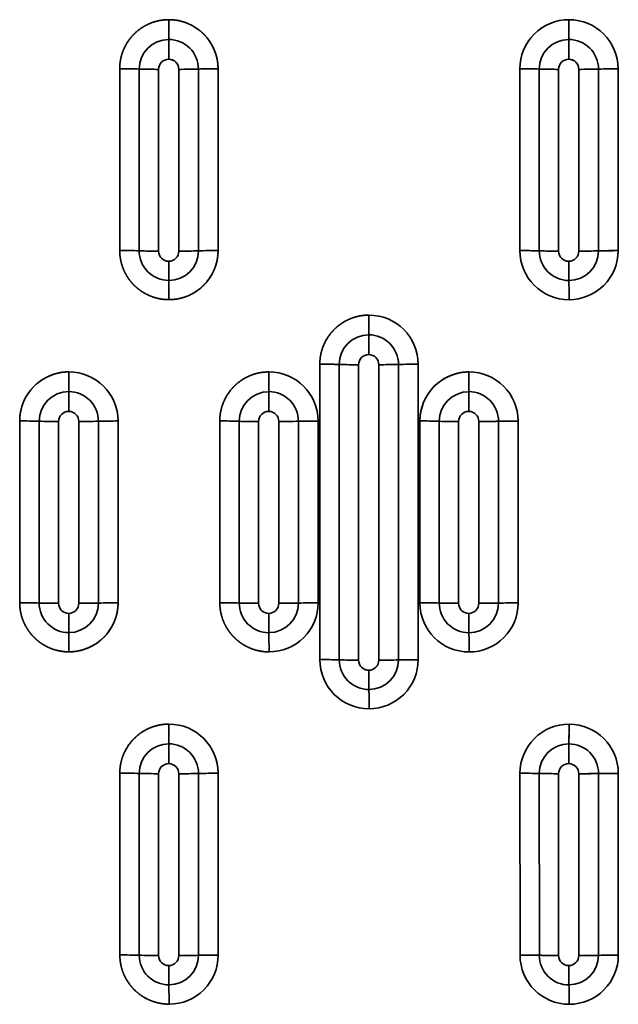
# Model space of a CAD drawing. Extents: x 261 to 1910, y 448 to 1974.
# Tile 14 of 21: x 769 to 900, y 822 to 1039. Entities that reach past the tile are written whole.
import ezdxf

# ---------------------------------------------------------------- set-up
doc = ezdxf.new("R2010")
doc.units = 0
doc.layers.get('0').update_dxf_attribs({"lineweight": 13})

# ---------------------------------------------------------------- blocks, each defined once
blk = doc.blocks.new('BLOCK17')
at = {"color": 7, "lineweight": 35}
for p, q in [((77.22, 446.56), (77.22, 486.56)), ((77.22, 486.56), (77.22, 446.56)), ((81.5, 446.5), (81.5, 486.5)), ((81.5, 446.5), (81.5, 486.5)), ((85.77, 446.43), (85.77, 486.43)), ((85.77, 486.43), (85.77, 446.43)), ((90.23, 486.43), (90.23, 446.43)), ((90.23, 446.43), (90.23, 486.43)), ((94.53, 486.49), (94.53, 446.49)), ((94.53, 486.49), (94.53, 446.49)), ((98.85, 486.55), (98.85, 446.55)), ((98.85, 446.55), (98.85, 486.55)), ((165.25, 446.55), (165.25, 486.56)), ((165.25, 486.56), (165.25, 446.55)), ((169.52, 446.49), (169.51, 486.49)), ((169.52, 446.49), (169.51, 486.49)), ((173.77, 446.43), (173.77, 486.43)), ((173.77, 486.43), (173.77, 446.43)), ((178.23, 486.43), (178.23, 446.43)), ((178.23, 446.43), (178.23, 486.43)), ((182.54, 486.49), (182.55, 446.48)), ((182.54, 486.49), (182.55, 446.48)), ((186.87, 486.54), (186.88, 446.53)), ((186.88, 446.53), (186.87, 486.54)), ((121.25, 356.55), (121.24, 421.56)), ((121.24, 421.56), (121.25, 356.55)), ((125.52, 356.49), (125.51, 421.49)), ((125.52, 356.49), (125.51, 421.49)), ((129.77, 356.44), (129.77, 421.43)), ((129.77, 421.43), (129.77, 356.44)), ((134.23, 421.43), (134.23, 356.43)), ((134.23, 356.43), (134.23, 421.43)), ((138.54, 421.49), (138.55, 356.48)), ((138.54, 421.49), (138.55, 356.48)), ((142.87, 421.54), (142.88, 356.53)), ((142.88, 356.53), (142.87, 421.54)), ((55.22, 369.06), (55.21, 409.06)), ((55.21, 409.06), (55.22, 369.06)), ((59.5, 369), (59.5, 409)), ((59.5, 369), (59.5, 409)), ((63.77, 368.93), (63.77, 408.93)), ((63.77, 408.93), (63.77, 368.93)), ((68.23, 408.93), (68.23, 368.93)), ((68.23, 368.93), (68.23, 408.93)), ((72.53, 408.99), (72.53, 368.99)), ((72.53, 408.99), (72.53, 368.99)), ((76.85, 409.05), (76.85, 369.05)), ((76.85, 369.05), (76.85, 409.05)), ((99.24, 369.06), (99.23, 409.06)), ((99.23, 409.06), (99.24, 369.06)), ((103.51, 368.99), (103.51, 408.99)), ((103.51, 368.99), (103.51, 408.99)), ((107.77, 368.93), (107.77, 408.93)), ((107.77, 408.93), (107.77, 368.93)), ((112.23, 408.93), (112.23, 368.93)), ((112.23, 368.93), (112.23, 408.93)), ((116.54, 408.99), (116.54, 368.99)), ((116.54, 408.99), (116.54, 368.99)), ((120.86, 409.04), (120.87, 369.04)), ((120.87, 369.04), (120.86, 409.04)), ((143.26, 369.05), (143.25, 409.05)), ((143.25, 409.05), (143.26, 369.05)), ((147.52, 368.99), (147.52, 408.99)), ((147.52, 368.99), (147.52, 408.99)), ((151.77, 368.93), (151.77, 408.93)), ((151.77, 408.93), (151.77, 368.93)), ((156.23, 408.93), (156.23, 368.93)), ((156.23, 368.93), (156.23, 408.93)), ((160.55, 408.98), (160.55, 368.98)), ((160.55, 408.98), (160.55, 368.98)), ((164.88, 409.03), (164.89, 369.02)), ((164.89, 369.02), (164.88, 409.03)), ((77.25, 291.56), (77.24, 331.56)), ((77.24, 331.56), (77.25, 291.56)), ((81.52, 291.49), (81.51, 331.49)), ((81.52, 291.49), (81.51, 331.49)), ((98.87, 331.54), (98.88, 291.53)), ((98.88, 291.53), (98.87, 331.54)), ((165.29, 291.53), (165.28, 331.54)), ((165.28, 331.54), (165.29, 291.53)), ((186.9, 331.51), (186.91, 291.5)), ((186.91, 291.5), (186.9, 331.51)), ((85.77, 291.44), (85.77, 331.44)), ((85.77, 331.44), (85.77, 291.44)), ((90.23, 331.43), (90.23, 291.43)), ((90.23, 291.43), (90.23, 331.43)), ((94.54, 331.49), (94.55, 291.48)), ((94.54, 331.49), (94.55, 291.48)), ((169.54, 291.48), (169.53, 331.48)), ((169.54, 291.48), (169.53, 331.48)), ((173.77, 291.44), (173.77, 331.44)), ((173.77, 331.44), (173.77, 291.44)), ((178.23, 331.43), (178.23, 291.43)), ((178.23, 291.43), (178.23, 331.43)), ((182.56, 331.47), (182.56, 291.47)), ((182.56, 331.47), (182.56, 291.47))]:
    blk.add_line(p, q, dxfattribs=at)
for centre, radius, start, end in [((-484.6, 496.77), 572.62, 359.6241, 0.0594), ((-484.61, 496.77), 572.63, 359.6238, 0.0591), ((88.03, 486.54), 10.82, 0.0451, 90.0246), ((176.04, 486.55), 10.8, 89.9559, 179.9957), ((176.04, 486.55), 10.8, 89.9559, 179.9958), ((-134.47, 496.8), 310.52, 359.299, 0.1011), ((-134.47, 496.8), 310.53, 359.299, 0.1011), ((176.05, 486.53), 10.82, 0.0391, 90.0041), ((176.05, 486.53), 10.82, 0.0393, 90.0037), ((88.01, 486.5), 6.51, 89.9961, 179.9861), ((88.01, 486.5), 6.51, 89.9957, 179.9867), ((648.34, 488.97), 560.34, 179.5872, 180.0321), ((648.33, 488.97), 560.33, 179.5874, 180.0323), ((88.02, 486.49), 6.52, 0.0022, 90.0137), ((88.02, 486.49), 6.52, 0.0016, 90.0147), ((176.03, 486.49), 6.51, 90.0011, 179.9871), ((176.03, 486.49), 6.51, 90.0004, 179.9873), ((480.84, 488.98), 304.84, 179.2428, 180.0595), ((480.84, 488.97), 304.84, 179.2426, 180.0593), ((176.03, 486.49), 6.52, 359.9972, 90.013), ((176.03, 486.49), 6.52, 359.9988, 90.0115), ((88, 486.43), 2.23, 89.9963, 179.995), ((88, 486.43), 2.23, 89.9985, 179.9935), ((88, 486.43), 2.23, 0.0025, 90.0045), ((88, 486.43), 2.23, 0.0039, 90.0024), ((176, 486.43), 2.23, 90, 179.998), ((176, 486.43), 2.23, 90.0016, 179.997), ((176, 486.43), 2.23, 0.0001, 89.998), ((176, 486.43), 2.23, 359.9986, 89.9999), ((77.28, 348.5), 138.06, 88.2463, 90.0241), ((77.28, 348.5), 138.06, 88.2463, 90.0241), ((85.66, 625.25), 138.82, 268.2823, 270.0465), ((85.66, 625.25), 138.82, 268.2823, 270.0465), ((90.42, 628.9), 142.47, 269.9218, 271.6538), ((90.42, 628.9), 142.47, 269.9218, 271.6538), ((98.57, 343.1), 143.45, 89.8893, 91.6131), ((98.57, 343.1), 143.45, 89.8893, 91.6131), ((165.22, 338.16), 148.4, 88.3413, 89.9893), ((165.22, 338.16), 148.4, 88.3413, 89.9893), ((173.7, 636.36), 149.93, 268.4001, 270.0284), ((173.7, 636.36), 149.93, 268.4001, 270.0284), ((178.46, 643.58), 157.15, 269.9137, 271.4888), ((178.46, 643.58), 157.15, 269.9137, 271.4888), ((186.51, 327.72), 158.82, 89.8686, 91.4296), ((186.51, 327.72), 158.82, 89.8686, 91.4296), ((77.26, 307.7), 138.87, 88.2506, 90.0176), ((77.26, 307.7), 138.87, 88.2506, 90.0176), ((88.02, 446.5), 6.52, 180.0029, 270.018), ((85.66, 586.28), 139.85, 268.2962, 270.0464), ((88.02, 446.5), 6.52, 180.0033, 270.0168), ((85.66, 586.28), 139.85, 268.2961, 270.0463), ((88, 446.43), 2.23, 180.0132, 270.0114), ((88, 446.43), 2.23, 180.0146, 270.0097), ((88, 446.43), 2.23, 269.9874, 359.9942), ((88, 446.43), 2.23, 269.9876, 359.9945), ((88.02, 446.49), 6.51, 269.9963, 359.9856), ((88.02, 446.49), 6.51, 269.998, 359.9843), ((90.42, 590.49), 144.06, 269.9232, 271.6367), ((90.42, 590.49), 144.06, 269.923, 271.6365), ((98.55, 301.25), 145.3, 89.8829, 91.5858), ((98.55, 301.25), 145.3, 89.8829, 91.5858), ((176.08, 446.56), 10.82, 180.0469, 269.9965), ((165.2, 294.38), 152.17, 88.3748, 89.9808), ((176.08, 446.56), 10.82, 180.0469, 269.9966), ((165.2, 294.38), 152.17, 88.3748, 89.9808), ((176.03, 446.49), 6.52, 179.9977, 270.0136), ((173.7, 600.53), 154.1, 268.4436, 270.0266), ((176.03, 446.49), 6.52, 179.9975, 270.0133), ((173.7, 600.53), 154.1, 268.4445, 270.0274), ((176, 446.43), 2.23, 180.0055, 270.0013), ((176, 446.43), 2.23, 180.0045, 270.0029), ((176, 446.43), 2.23, 269.9973, 0.0019), ((176, 446.43), 2.23, 269.9984, 0.001), ((176.04, 446.49), 6.51, 270.0032, 359.9873), ((176.04, 446.49), 6.51, 270.0034, 359.9876), ((176.08, 446.53), 10.79, 269.9545, 0.0075), ((176.08, 446.53), 10.79, 269.9544, 0.0077), ((178.46, 608.82), 162.39, 269.9162, 271.4413), ((178.46, 608.82), 162.39, 269.9162, 271.4413), ((186.49, 282.07), 164.47, 89.8637, 91.3721), ((186.49, 282.07), 164.46, 89.8637, 91.3721), ((538.96, 444.18), 450.96, 179.9966, 180.5337), ((538.96, 444.18), 450.96, 179.9965, 180.5336), ((429.26, 444.18), 253.26, 179.9948, 180.9527), ((429.26, 444.18), 253.26, 179.9946, 180.9525), ((-349.94, 435.51), 437.99, 0.0322, 0.5853), ((-349.94, 435.51), 437.99, 0.0322, 0.5853), ((-71.44, 435.54), 247.52, 0.045, 1.0258), ((-71.44, 435.54), 247.52, 0.045, 1.0258), ((-199.19, 431.77), 331.24, 359.3481, 0.1002), ((-199.19, 431.77), 331.24, 359.3481, 0.1002), ((132.05, 421.53), 10.82, 0.0453, 90.006), ((132.05, 421.53), 10.82, 0.0455, 90.0053), ((132.03, 421.49), 6.51, 90.0015, 179.9847), ((132.03, 421.49), 6.51, 90.0032, 179.9842), ((455.55, 423.94), 323.55, 179.2807, 180.0503), ((455.55, 423.94), 323.55, 179.2807, 180.0503), ((132.03, 421.49), 6.52, 359.9954, 90.0149), ((132.03, 421.49), 6.52, 359.9897, 90.0215), ((132, 421.43), 2.23, 89.9884, 179.9921), ((132, 421.43), 2.23, 89.9895, 179.9915), ((132, 421.43), 2.23, 0.0038, 90.0092), ((132, 421.43), 2.23, 0.0096, 90.0032), ((121.22, 275.44), 146.12, 88.3151, 89.9901), ((121.22, 275.44), 146.11, 88.3151, 89.9901), ((129.68, 569.31), 147.88, 268.3853, 270.0365), ((129.68, 569.31), 147.88, 268.3853, 270.0366), ((134.44, 576.23), 154.79, 269.9206, 271.5188), ((134.44, 576.23), 154.79, 269.9205, 271.5187), ((142.5, 264.76), 156.78, 89.8656, 91.4468), ((142.5, 264.76), 156.78, 89.8656, 91.4468), ((-525.19, 419.23), 591.22, 359.63929, 0.06094), ((-525.19, 419.23), 591.22, 359.63929, 0.06094), ((66.03, 409.04), 10.82, 0.052, 90.0263), ((66.03, 409.04), 10.82, 0.0518, 90.0266), ((-261.68, 419.26), 371.72, 359.4219, 0.0922), ((-261.68, 419.25), 371.72, 359.4222, 0.0926), ((110.04, 409.03), 10.82, 0.0485, 90.0111), ((110.04, 409.03), 10.82, 0.0486, 90.011), ((154.05, 409.05), 10.79, 89.9525, 180.001), ((-128.65, 419.29), 282.71, 359.2328, 0.1137), ((-128.65, 419.29), 282.71, 359.2328, 0.1137), ((154.05, 409.02), 10.82, 0.042, 89.9973), ((154.05, 409.02), 10.82, 0.042, 89.9972), ((66.01, 409), 6.51, 89.9975, 179.9853), ((66.01, 409), 6.51, 89.9986, 179.9843), ((640.78, 411.43), 574.78, 179.59356, 180.02719), ((640.79, 411.43), 574.79, 179.59344, 180.02707), ((66.02, 408.99), 6.52, 359.9999, 90.0154), ((66.02, 408.99), 6.52, 359.9979, 90.0163), ((110.02, 408.99), 6.51, 90.0024, 179.9836), ((110.02, 408.99), 6.51, 90.003, 179.983), ((472.31, 411.43), 362.31, 179.356, 180.0435), ((472.3, 411.44), 362.3, 179.3563, 180.0438), ((110.02, 408.99), 6.52, 359.9958, 90.0163), ((110.02, 408.99), 6.52, 359.9944, 90.0174), ((154.03, 408.99), 6.51, 89.9985, 179.9884), ((154.03, 408.99), 6.51, 90.0056, 179.9846), ((430.38, 411.44), 276.38, 179.1571, 180.0575), ((430.38, 411.44), 276.38, 179.1571, 180.0575), ((154.03, 408.99), 6.52, 359.993, 90.0152), ((154.03, 408.99), 6.52, 359.9922, 90.0157), ((66, 408.93), 2.23, 89.9792, 179.982), ((66, 408.93), 2.23, 89.979, 179.982), ((66, 408.93), 2.23, 0.0178, 90.0138), ((66, 408.93), 2.23, 0.02, 90.0126), ((110, 408.93), 2.23, 89.9834, 179.9885), ((110, 408.93), 2.23, 89.9848, 179.9879), ((110, 408.93), 2.23, 0.0127, 90.0075), ((110, 408.93), 2.23, 0.0149, 90.0052), ((154, 408.93), 2.22, 89.9887, 179.9946), ((154, 408.93), 2.22, 89.9897, 179.9937), ((154, 408.93), 2.23, 0.0075, 90.0019), ((154, 408.93), 2.23, 0.0078, 90.0021), ((55.27, 271.39), 137.67, 88.24, 90.0238), ((55.27, 271.39), 137.67, 88.24, 90.0238), ((63.65, 547.54), 138.61, 268.2847, 270.0512), ((63.65, 547.54), 138.61, 268.2848, 270.0513), ((68.41, 551.24), 142.3, 269.9274, 271.6608), ((68.41, 551.24), 142.3, 269.9275, 271.6609), ((76.56, 265.47), 143.58, 89.8852, 91.608), ((76.56, 265.47), 143.58, 89.8851, 91.6079), ((99.23, 265.85), 143.21, 88.2865, 89.9971), ((99.23, 265.85), 143.21, 88.2865, 89.9971), ((107.67, 553.76), 144.83, 268.3545, 270.0416), ((107.67, 553.76), 144.83, 268.3545, 270.0416), ((112.43, 559.87), 150.93, 269.9233, 271.5611), ((112.43, 559.87), 150.93, 269.9233, 271.5611), ((120.51, 256.22), 152.82, 89.8682, 91.4896), ((120.51, 256.22), 152.82, 89.8682, 91.4896), ((143.19, 257.13), 151.93, 88.3695, 89.9783), ((143.19, 257.13), 151.93, 88.3695, 89.9783), ((151.69, 563.06), 154.13, 268.4492, 270.0317), ((151.69, 563.06), 154.13, 268.4492, 270.0316), ((156.45, 571.53), 162.59, 269.9206, 271.4438), ((156.45, 571.52), 162.59, 269.9206, 271.4438), ((164.48, 244.05), 164.98, 89.8604, 91.3644), ((164.48, 244.05), 164.98, 89.8604, 91.3644), ((55.25, 230.43), 138.63, 88.2431, 90.014), ((55.25, 230.43), 138.63, 88.2434, 90.0142), ((66.02, 369), 6.52, 180.0014, 270.0197), ((63.64, 508.88), 139.95, 268.3042, 270.0524), ((66.02, 369), 6.52, 179.9953, 270.0251), ((63.64, 508.88), 139.95, 268.3045, 270.0527), ((66, 368.94), 2.23, 180.0331, 270.0342), ((66, 368.94), 2.23, 180.0398, 270.0278), ((66, 368.93), 2.22, 269.961, 359.9858), ((66, 368.93), 2.22, 269.9593, 359.9871), ((66.02, 368.99), 6.51, 269.9994, 359.9821), ((66.02, 368.99), 6.51, 270.0014, 359.9804), ((68.4, 513.37), 144.44, 269.9308, 271.6394), ((68.4, 513.37), 144.43, 269.9309, 271.6395), ((76.54, 222.86), 146.18, 89.8753, 91.5689), ((76.54, 222.86), 146.18, 89.8753, 91.5689), ((99.2, 222.61), 146.45, 88.313, 89.9844), ((99.2, 222.61), 146.45, 88.313, 89.9844), ((110.03, 368.99), 6.52, 179.9959, 270.0193), ((107.66, 517.61), 148.68, 268.4004, 270.0421), ((110.03, 368.99), 6.52, 179.9955, 270.0201), ((107.66, 517.61), 148.68, 268.4011, 270.0428), ((110, 368.94), 2.23, 180.0297, 270.0121), ((110, 368.94), 2.23, 180.0297, 270.0117), ((110, 368.93), 2.22, 269.9744, 359.9973), ((110, 368.93), 2.22, 269.975, 359.9968), ((110.03, 368.99), 6.51, 270.0061, 359.9819), ((110.03, 368.99), 6.51, 270.0064, 359.9811), ((110.08, 369.03), 10.79, 269.9389, 0.0048), ((110.08, 369.03), 10.79, 269.9392, 0.0047), ((112.42, 525), 156.07, 269.9274, 271.5125), ((112.42, 525), 156.07, 269.9281, 271.5131), ((120.48, 210.42), 158.61, 89.8589, 91.4225), ((120.48, 210.42), 158.61, 89.8589, 91.4225), ((154.09, 369.06), 10.83, 180.0518, 269.9835), ((143.17, 210.63), 158.42, 88.4251, 89.9664), ((154.09, 369.06), 10.83, 180.0519, 269.9832), ((143.17, 210.63), 158.42, 88.4251, 89.9664), ((154.04, 368.99), 6.52, 179.9926, 270.0157), ((151.68, 530.32), 161.38, 268.5219, 270.0316), ((154.04, 368.99), 6.52, 179.9913, 270.0163), ((151.68, 530.32), 161.38, 268.5223, 270.032), ((154, 368.94), 2.23, 180.0179, 269.9995), ((154, 368.94), 2.23, 180.0189, 269.9994), ((154, 368.93), 2.22, 269.9858, 0.0056), ((154, 368.93), 2.22, 269.9927, 0.0006), ((154.04, 368.98), 6.51, 270.0086, 359.9845), ((154.04, 368.98), 6.51, 270.007, 359.9854), ((154.1, 369.02), 10.79, 269.9538, 0.0192), ((154.1, 369.02), 10.79, 269.9525, 0.0195), ((156.45, 540.51), 171.58, 269.9262, 271.3707), ((156.45, 540.52), 171.58, 269.9262, 271.3707), ((164.44, 194.29), 174.73, 89.8549, 91.2761), ((164.44, 194.29), 174.73, 89.8549, 91.2761), ((509.21, 366.62), 443.21, 179.9884, 180.5349), ((509.21, 366.62), 443.21, 179.9885, 180.535), ((396.45, 366.63), 286.44, 179.9851, 180.8315), ((396.45, 366.63), 286.45, 179.9847, 180.8311), ((378.89, 366.64), 224.89, 179.9829, 181.0623), ((378.89, 366.64), 224.89, 179.9829, 181.0623), ((-359.9, 357.97), 425.95, 0.0382, 0.607), ((-359.9, 357.97), 425.95, 0.0383, 0.6071), ((-166.81, 358), 276.88, 0.0507, 0.927), ((-166.81, 358), 276.88, 0.0509, 0.9272), ((-64.61, 358.03), 218.7, 0.0525, 1.1637), ((-64.61, 358.03), 218.7, 0.0525, 1.1637), ((132.08, 356.56), 10.83, 180.0583, 269.9881), ((121.17, 202.52), 154.03, 88.383, 89.9695), ((132.08, 356.56), 10.83, 180.0583, 269.9882), ((121.17, 202.52), 154.03, 88.383, 89.9695), ((132.04, 356.49), 6.52, 179.9926, 270.0182), ((129.67, 513.38), 156.95, 268.4848, 270.0379), ((132.04, 356.49), 6.52, 179.9895, 270.0199), ((129.67, 513.38), 156.95, 268.4847, 270.0378), ((132, 356.44), 2.23, 180.0234, 270.0047), ((132, 356.44), 2.23, 180.0259, 270.0042), ((132, 356.43), 2.22, 269.9801, 0.0037), ((132, 356.43), 2.22, 269.9847, 0.0005), ((132.04, 356.49), 6.51, 270.0098, 359.982), ((132.04, 356.49), 6.51, 270.0094, 359.9817), ((132.09, 356.52), 10.79, 269.9471, 0.0164), ((132.09, 356.52), 10.79, 269.947, 0.0161), ((134.43, 522.79), 166.36, 269.9292, 271.4182), ((134.43, 522.79), 166.36, 269.9292, 271.4182), ((142.45, 187.01), 169.52, 89.8532, 91.3178), ((142.45, 187.01), 169.52, 89.8532, 91.3178), ((371.57, 354.13), 239.56, 179.9811, 180.9939), ((371.57, 354.13), 239.57, 179.9806, 180.9935), ((-100.02, 345.51), 232.11, 0.0546, 1.1011), ((-100.02, 345.51), 232.11, 0.0546, 1.1011), ((-248.43, 341.71), 336.48, 359.3687, 0.1092), ((-248.43, 341.71), 336.48, 359.3686, 0.1091), ((88.05, 331.52), 10.83, 0.0569, 90.0044), ((88.05, 331.52), 10.83, 0.0572, 90.0041), ((176.07, 331.54), 10.79, 89.962, 180.0287), ((176.07, 331.54), 10.79, 89.9683, 180.0237), ((-30.52, 341.82), 206.6, 358.9389, 0.1428), ((-30.52, 341.82), 206.59, 358.9394, 0.1432), ((176.07, 331.51), 10.83, 0.0297, 89.9724), ((176.07, 331.51), 10.83, 0.0298, 89.9723), ((88.03, 331.49), 6.51, 90.0093, 179.9778), ((88.03, 331.49), 6.51, 90.009, 179.9781), ((412.93, 333.86), 324.93, 179.2693, 180.0355), ((412.93, 333.86), 324.93, 179.2693, 180.0356), ((88.03, 331.49), 6.52, 359.9888, 90.021), ((88.03, 331.49), 6.52, 359.9887, 90.0209), ((176.04, 331.48), 6.51, 90.02, 179.9792), ((176.04, 331.48), 6.51, 90.0151, 179.983), ((377.88, 333.89), 201.88, 178.8351, 180.0652), ((377.88, 333.89), 201.88, 178.8353, 180.0654), ((176.04, 331.48), 6.52, 359.9848, 90.0155), ((176.04, 331.48), 6.52, 359.9841, 90.0165), ((88, 331.43), 2.22, 89.9579, 179.9772), ((88, 331.43), 2.22, 89.9588, 179.9774), ((88, 331.43), 2.23, 0.0349, 90.0122), ((88, 331.43), 2.23, 0.0353, 90.0114), ((176, 331.44), 2.22, 89.9863, 180.0032), ((176, 331.44), 2.22, 89.9899, 179.9999), ((176, 331.43), 2.23, 0.0077, 89.9935), ((176, 331.43), 2.23, 0.0079, 89.9932), ((77.19, 186.45), 145.11, 88.2948, 89.9826), ((77.19, 186.45), 145.11, 88.2948, 89.9826), ((85.64, 479.13), 147.69, 268.3986, 270.0512), ((85.64, 479.13), 147.69, 268.3986, 270.0512), ((98.47, 173.41), 158.12, 89.8534, 91.4222), ((98.47, 173.41), 158.12, 89.8534, 91.4222), ((165.12, 153.2), 178.34, 88.5846, 89.9506), ((165.13, 153.2), 178.34, 88.585, 89.951), ((186.39, 130.02), 201.49, 89.8559, 91.09), ((186.39, 130.02), 201.49, 89.8559, 91.09), ((90.4, 486.53), 155.1, 269.9365, 271.5309), ((90.4, 486.53), 155.1, 269.9365, 271.5309), ((173.69, 514.21), 182.77, 268.6964, 270.0269), ((173.69, 514.21), 182.77, 268.6967, 270.0271), ((178.45, 528.42), 196.98, 269.9337, 271.1941), ((178.46, 528.41), 196.98, 269.9332, 271.1936), ((77.14, 140), 151.56, 88.3458, 89.9598), ((77.14, 140), 151.56, 88.3458, 89.9598), ((88.04, 291.49), 6.52, 179.9862, 270.027), ((85.61, 447.09), 155.65, 268.4924, 270.0579), ((88.04, 291.49), 6.52, 179.9863, 270.0266), ((85.61, 447.09), 155.65, 268.4928, 270.0583), ((88, 291.44), 2.23, 180.0661, 270.0071), ((88, 291.44), 2.23, 180.0651, 270.0083), ((88.01, 291.43), 2.22, 269.952, 0.0088), ((88.01, 291.43), 2.22, 269.9519, 0.0086), ((88.04, 291.49), 6.51, 270.0184, 359.9738), ((88.04, 291.49), 6.51, 270.0191, 359.9734), ((88.1, 291.52), 10.79, 269.9297, 0.0261), ((88.1, 291.52), 10.79, 269.9301, 0.0257), ((90.37, 457), 165.57, 269.9493, 271.4446), ((90.37, 457), 165.57, 269.9496, 271.4448), ((98.4, 121.33), 170.2, 89.8387, 91.2981), ((98.4, 121.33), 170.2, 89.8387, 91.2981), ((176.12, 291.53), 10.83, 180.028, 269.9453), ((165.09, 89.36), 202.17, 88.7392, 89.9422), ((176.12, 291.53), 10.83, 180.028, 269.9449), ((165.09, 89.36), 202.17, 88.7394, 89.9425), ((176.05, 291.48), 6.52, 179.9817, 270.0117), ((173.67, 500.06), 208.63, 268.8631, 270.0271), ((176.05, 291.48), 6.52, 179.9826, 270.0119), ((173.67, 500.07), 208.63, 268.8635, 270.0275), ((176, 291.44), 2.23, 180.0082, 269.9733), ((176, 291.44), 2.23, 180.0067, 269.9739), ((176, 291.43), 2.22, 270.007, 0.0209), ((176, 291.43), 2.22, 270.0064, 0.0199), ((176.05, 291.47), 6.51, 270.019, 359.9867), ((176.05, 291.47), 6.51, 270.0247, 359.9823), ((176.12, 291.49), 10.79, 269.9815, 0.049), ((176.12, 291.49), 10.79, 269.9812, 0.0495), ((178.45, 518.68), 227.25, 269.9448, 271.0386), ((178.44, 518.69), 227.26, 269.9458, 271.0396), ((186.34, 57.84), 233.66, 89.8614, 90.9266), ((186.35, 57.83), 233.67, 89.862, 90.9271), ((330.99, 289.03), 242.99, 179.9593, 180.9576), ((330.99, 289.03), 242.99, 179.9595, 180.9578), ((343.89, 289.1), 167.88, 179.9632, 181.4132), ((343.89, 289.1), 167.88, 179.9631, 181.4131), ((-143.68, 280.45), 231.76, 0.0693, 1.1176), ((-143.68, 280.45), 231.76, 0.0693, 1.1176), ((12.21, 280.57), 163.9, 0.0444, 1.5331), ((12.21, 280.57), 163.9, 0.0447, 1.5335)]:
    blk.add_arc(centre, radius, start, end, dxfattribs=at)
for centre, major_axis, ratio, start_param, end_param in [((88.03, 446.56), (10.15, -3.75), 0.998529, 5.066221, 6.636318), ((66.03, 409.06), (10.66, -1.85), 0.998654, 1.743128, 3.313661), ((66.03, 369.06), (10.05, -4.02), 0.998226, 5.093048, 6.662984)]:
    blk.add_ellipse(centre, major_axis=major_axis, ratio=ratio, start_param=start_param, end_param=end_param, dxfattribs=at)
for points, knots in [([(77.22, 486.56), (77.22, 487.7), (77.36, 488.82), (77.66, 489.91), (78.39, 491.69), (79.52, 493.3), (80.05, 493.92), (81.21, 495.05), (82.64, 495.98), (83.39, 496.38), (84.73, 496.91), (86.2, 497.23), (86.8, 497.32), (87.41, 497.36), (88.03, 497.36)], [0, 0, 0, 0, 0, 0, 8.621563, 8.621563, 8.621563, 14.548382, 14.548382, 14.548382, 20.088077, 20.088077, 20.088077, 23.615333, 23.615333, 23.615333, 23.615333, 23.615333, 23.615333]), ([(88.03, 497.36), (87.4, 497.36), (86.77, 497.31), (86.16, 497.22), (85.27, 497.03), (84.42, 496.75), (84.14, 496.65), (83.29, 496.3), (82.5, 495.87), (81.99, 495.55), (81, 494.82), (80.14, 493.99), (79.73, 493.53), (78.65, 492.12), (77.88, 490.55), (77.52, 489.47), (77.28, 488.22), (77.22, 486.95), (77.22, 486.82), (77.22, 486.69), (77.22, 486.56)], [0, 0, 0, 0, 0, 0, 3.46953, 3.46953, 3.46953, 5.241799, 5.241799, 5.241799, 8.984929, 8.984929, 8.984929, 13.043257, 13.043257, 13.043257, 20.932098, 20.932098, 20.932098, 21.830844, 21.830844, 21.830844, 21.830844, 21.830844, 21.830844]), ([(88.03, 497.36), (88.45, 497.36), (88.88, 497.34), (89.32, 497.3), (90.29, 497.15), (91.24, 496.89), (91.75, 496.72), (92.73, 496.32), (93.63, 495.82), (94.06, 495.54), (94.97, 494.89), (95.75, 494.16), (96.14, 493.74), (97.06, 492.61), (97.74, 491.42), (98.08, 490.67), (98.52, 489.39), (98.75, 488.12), (98.82, 487.59), (98.85, 487.07), (98.85, 486.55)], [0, 0, 0, 0, 0, 0, 2.562478, 2.562478, 2.562478, 5.678629, 5.678629, 5.678629, 8.750086, 8.750086, 8.750086, 12.590411, 12.590411, 12.590411, 18.765284, 18.765284, 18.765284, 23.161642, 23.161642, 23.161642, 23.161642, 23.161642, 23.161642]), ([(88.04, 435.75), (87.84, 435.75), (87.63, 435.76), (87.43, 435.77), (86.91, 435.8), (86.39, 435.87), (86.07, 435.93), (85.13, 436.12), (84.21, 436.42), (83.61, 436.67), (82.58, 437.19), (81.65, 437.82), (81.26, 438.12), (80.43, 438.83), (79.73, 439.6), (79.38, 440.04), (78.57, 441.22), (77.99, 442.43), (77.72, 443.18), (77.42, 444.31), (77.27, 445.44), (77.24, 445.81), (77.22, 446.19), (77.22, 446.56)], [0, 0, 0, 0, 0, 0, 1.302915, 1.302915, 1.302915, 3.234537, 3.234537, 3.234537, 7.1373, 7.1373, 7.1373, 10.363355, 10.363355, 10.363355, 14.474713, 14.474713, 14.474713, 21.062615, 21.062615, 21.062615, 24.425701, 24.425701, 24.425701, 24.425701, 24.425701, 24.425701]), ([(88.04, 435.75), (87.83, 435.75), (87.62, 435.76), (87.41, 435.77), (86.68, 435.82), (85.94, 435.94), (85.41, 436.06), (84.69, 436.27), (83.99, 436.54), (83.79, 436.62), (83.21, 436.88), (82.65, 437.18), (82.29, 437.39), (81.69, 437.79), (81.14, 438.23), (80.91, 438.43), (80.24, 439.04), (79.65, 439.7), (79.29, 440.16), (78.65, 441.12), (78.16, 442.11), (77.94, 442.62), (77.56, 443.72), (77.34, 444.82), (77.26, 445.4), (77.22, 445.99), (77.22, 446.56)], [0, 0, 0, 0, 0, 0, 1.232345, 1.232345, 1.232345, 4.264828, 4.264828, 4.264828, 5.492487, 5.492487, 5.492487, 7.920369, 7.920369, 7.920369, 9.743232, 9.743232, 9.743232, 13.540837, 13.540837, 13.540837, 17.451203, 17.451203, 17.451203, 21.908384, 21.908384, 21.908384, 21.908384, 21.908384, 21.908384]), ([(98.85, 446.55), (98.85, 445.36), (98.69, 444.19), (98.37, 443.06), (97.59, 441.25), (96.41, 439.64), (95.86, 439.02), (94.8, 438.04), (93.54, 437.22), (92.98, 436.91), (91.85, 436.39), (90.6, 436.03), (89.99, 435.9), (89.22, 435.79), (88.44, 435.76), (88.31, 435.75), (88.17, 435.75), (88.04, 435.75)], [0, 0, 0, 0, 0, 0, 9.047484, 9.047484, 9.047484, 15.185499, 15.185499, 15.185499, 19.568586, 19.568586, 19.568586, 23.472515, 23.472515, 23.472515, 24.241013, 24.241013, 24.241013, 24.241013, 24.241013, 24.241013]), ([(121.24, 421.56), (121.24, 422.82), (121.42, 424.05), (121.78, 425.23), (122.62, 427.08), (123.88, 428.7), (124.46, 429.31), (125.7, 430.39), (127.19, 431.25), (127.97, 431.61), (129.23, 432.04), (130.6, 432.27), (131.07, 432.32), (131.56, 432.35), (132.05, 432.35)], [0, 0, 0, 0, 0, 0, 9.205536, 9.205536, 9.205536, 15.361222, 15.361222, 15.361222, 21.166697, 21.166697, 21.166697, 24.105591, 24.105591, 24.105591, 24.105591, 24.105591, 24.105591]), ([(132.05, 432.35), (131.09, 432.35), (130.16, 432.25), (129.26, 432.05), (128.12, 431.66), (127.07, 431.15), (126.8, 431), (126.26, 430.69), (125.76, 430.35), (125.51, 430.17), (124.53, 429.39), (123.68, 428.49), (123.12, 427.75), (122.18, 426.18), (121.58, 424.46), (121.37, 423.57), (121.25, 422.62), (121.24, 421.65), (121.24, 421.62), (121.24, 421.59), (121.24, 421.56)], [0, 0, 0, 0, 0, 0, 5.402399, 5.402399, 5.402399, 7.321689, 7.321689, 7.321689, 9.309334, 9.309334, 9.309334, 15.489763, 15.489763, 15.489763, 21.628338, 21.628338, 21.628338, 21.835028, 21.835028, 21.835028, 21.835028, 21.835028, 21.835028]), ([(55.21, 409.06), (55.22, 410.21), (55.36, 411.34), (55.66, 412.44), (56.4, 414.22), (57.55, 415.84), (58.09, 416.47), (59.26, 417.59), (60.7, 418.51), (61.46, 418.91), (62.79, 419.43), (64.25, 419.74), (64.83, 419.82), (65.42, 419.86), (66.03, 419.86)], [0, 0, 0, 0, 0, 0, 9.116983, 9.116983, 9.116983, 15.360086, 15.360086, 15.360086, 21.126718, 21.126718, 21.126718, 24.686577, 24.686577, 24.686577, 24.686577, 24.686577, 24.686577]), ([(99.23, 409.06), (99.24, 410.29), (99.41, 411.49), (99.75, 412.65), (100.64, 414.67), (102.04, 416.43), (102.79, 417.17), (104.11, 418.19), (105.68, 418.97), (106.28, 419.21), (107.35, 419.56), (108.51, 419.76), (109.01, 419.82), (109.52, 419.85), (110.04, 419.85)], [0, 0, 0, 0, 0, 0, 9.236307, 9.236307, 9.236307, 16.989864, 16.989864, 16.989864, 21.290129, 21.290129, 21.290129, 24.402453, 24.402453, 24.402453, 24.402453, 24.402453, 24.402453]), ([(110.04, 419.85), (109.41, 419.85), (108.79, 419.81), (108.19, 419.72), (107.29, 419.53), (106.45, 419.25), (106.16, 419.14), (105.6, 418.91), (105.06, 418.65), (104.79, 418.5), (103.98, 418.03), (103.24, 417.48), (102.77, 417.08), (101.45, 415.78), (100.46, 414.27), (99.94, 413.17), (99.47, 411.69), (99.28, 410.14), (99.25, 409.78), (99.23, 409.42), (99.23, 409.06)], [0, 0, 0, 0, 0, 0, 3.532977, 3.532977, 3.532977, 5.363038, 5.363038, 5.363038, 7.261172, 7.261172, 7.261172, 11.273563, 11.273563, 11.273563, 19.407438, 19.407438, 19.407438, 21.795443, 21.795443, 21.795443, 21.795443, 21.795443, 21.795443]), ([(154.05, 419.85), (153.1, 419.85), (152.17, 419.74), (151.27, 419.54), (149.8, 419.05), (148.49, 418.34), (147.98, 418.01), (146.72, 417.08), (145.66, 415.95), (145.1, 415.21), (144.16, 413.62), (143.56, 411.86), (143.36, 410.95), (143.25, 410.01), (143.25, 409.05)], [0, 0, 0, 0, 0, 0, 5.481066, 5.481066, 5.481066, 9.459174, 9.459174, 9.459174, 15.675412, 15.675412, 15.675412, 21.82486, 21.82486, 21.82486, 21.82486, 21.82486, 21.82486]), ([(66.05, 358.25), (65.63, 358.25), (65.22, 358.27), (64.79, 358.31), (63.84, 358.45), (62.89, 358.7), (62.38, 358.87), (61.38, 359.27), (60.46, 359.78), (60.03, 360.06), (59.11, 360.72), (58.33, 361.45), (57.93, 361.87), (56.98, 363.03), (56.3, 364.24), (55.96, 365.01), (55.53, 366.29), (55.31, 367.56), (55.25, 368.06), (55.22, 368.57), (55.22, 369.06)], [0, 0, 0, 0, 0, 0, 2.978557, 2.978557, 2.978557, 6.671274, 6.671274, 6.671274, 10.353149, 10.353149, 10.353149, 14.929892, 14.929892, 14.929892, 22.563853, 22.563853, 22.563853, 27.638197, 27.638197, 27.638197, 27.638197, 27.638197, 27.638197]), ([(66.05, 358.25), (65.63, 358.25), (65.21, 358.27), (64.78, 358.31), (63.93, 358.44), (63.09, 358.65), (62.68, 358.77), (61.87, 359.07), (61.09, 359.44), (60.72, 359.64), (60.09, 360.02), (59.5, 360.45), (59.26, 360.64), (58.54, 361.24), (57.91, 361.9), (57.52, 362.36), (56.82, 363.33), (56.28, 364.35), (56.04, 364.88), (55.61, 366.03), (55.35, 367.19), (55.26, 367.82), (55.22, 368.44), (55.22, 369.06)], [0, 0, 0, 0, 0, 0, 2.49922, 2.49922, 2.49922, 4.999536, 4.999536, 4.999536, 7.497722, 7.497722, 7.497722, 9.371636, 9.371636, 9.371636, 13.228216, 13.228216, 13.228216, 17.223628, 17.223628, 17.223628, 21.85991, 21.85991, 21.85991, 21.85991, 21.85991, 21.85991]), ([(76.85, 369.05), (76.85, 367.83), (76.68, 366.63), (76.35, 365.49), (75.51, 363.56), (74.2, 361.87), (73.55, 361.19), (72.35, 360.18), (70.92, 359.38), (70.34, 359.11), (69.19, 358.67), (67.93, 358.39), (67.31, 358.3), (66.69, 358.25), (66.05, 358.25)], [0, 0, 0, 0, 0, 0, 9.770616, 9.770616, 9.770616, 17.16206, 17.16206, 17.16206, 21.737773, 21.737773, 21.737773, 25.738708, 25.738708, 25.738708, 25.738708, 25.738708, 25.738708]), ([(110.07, 358.24), (109.67, 358.24), (109.27, 358.26), (108.86, 358.3), (107.94, 358.43), (107.01, 358.66), (106.5, 358.83), (105.6, 359.18), (104.73, 359.63), (104.36, 359.85), (103.56, 360.38), (102.84, 360.98), (102.47, 361.33), (101.71, 362.14), (101.08, 362.99), (100.78, 363.47), (100.08, 364.73), (99.64, 366), (99.44, 366.77), (99.3, 367.69), (99.25, 368.59), (99.24, 368.75), (99.24, 368.9), (99.24, 369.06)], [0, 0, 0, 0, 0, 0, 3.111858, 3.111858, 3.111858, 6.80554, 6.80554, 6.80554, 9.765039, 9.765039, 9.765039, 13.434974, 13.434974, 13.434974, 18.032097, 18.032097, 18.032097, 25.476677, 25.476677, 25.476677, 27.040742, 27.040742, 27.040742, 27.040742, 27.040742, 27.040742]), ([(110.07, 358.24), (109.66, 358.24), (109.25, 358.26), (108.84, 358.3), (108.01, 358.42), (107.18, 358.62), (106.77, 358.74), (105.96, 359.03), (105.18, 359.4), (104.8, 359.6), (104.06, 360.04), (103.37, 360.55), (103.04, 360.82), (102.26, 361.52), (101.59, 362.29), (101.23, 362.78), (100.57, 363.79), (100.08, 364.83), (99.87, 365.36), (99.53, 366.43), (99.34, 367.49), (99.27, 368.02), (99.24, 368.54), (99.24, 369.06)], [0, 0, 0, 0, 0, 0, 2.58036, 2.58036, 2.58036, 5.102921, 5.102921, 5.102921, 7.625419, 7.625419, 7.625419, 10.143869, 10.143869, 10.143869, 13.957597, 13.957597, 13.957597, 17.917527, 17.917527, 17.917527, 21.838061, 21.838061, 21.838061, 21.838061, 21.838061, 21.838061]), ([(77.24, 331.56), (77.24, 332.83), (77.42, 334.06), (77.78, 335.24), (78.67, 337.2), (80.04, 338.9), (80.71, 339.58), (82.09, 340.68), (83.75, 341.52), (84.55, 341.83), (85.72, 342.15), (86.98, 342.31), (87.33, 342.34), (87.69, 342.35), (88.04, 342.35)], [0, 0, 0, 0, 0, 0, 9.923092, 9.923092, 9.923092, 17.396982, 17.396982, 17.396982, 23.520601, 23.520601, 23.520601, 25.829366, 25.829366, 25.829366, 25.829366, 25.829366, 25.829366]), ([(88.04, 342.35), (87.08, 342.35), (86.13, 342.25), (85.22, 342.04), (84.06, 341.64), (82.99, 341.11), (82.72, 340.96), (81.62, 340.31), (80.65, 339.52), (79.99, 338.84), (78.83, 337.39), (78.02, 335.74), (77.7, 334.88), (77.4, 333.69), (77.27, 332.47), (77.25, 332.17), (77.24, 331.86), (77.24, 331.56)], [0, 0, 0, 0, 0, 0, 5.541355, 5.541355, 5.541355, 7.481002, 7.481002, 7.481002, 13.623635, 13.623635, 13.623635, 19.768484, 19.768484, 19.768484, 21.760524, 21.760524, 21.760524, 21.760524, 21.760524, 21.760524]), ([(88.08, 280.73), (87.47, 280.73), (86.85, 280.78), (86.21, 280.87), (84.96, 281.14), (83.72, 281.62), (83.13, 281.9), (81.8, 282.66), (80.63, 283.63), (80.04, 284.24), (78.9, 285.66), (78.12, 287.16), (77.8, 287.99), (77.46, 289.21), (77.3, 290.41), (77.27, 290.79), (77.25, 291.18), (77.25, 291.56)], [0, 0, 0, 0, 0, 0, 6.395857, 6.395857, 6.395857, 12.381463, 12.381463, 12.381463, 20.301821, 20.301821, 20.301821, 29.857509, 29.857509, 29.857509, 34.499693, 34.499693, 34.499693, 34.499693, 34.499693, 34.499693]), ([(88.08, 280.73), (87.46, 280.73), (86.83, 280.78), (86.19, 280.87), (84.93, 281.15), (83.71, 281.63), (83.12, 281.91), (81.89, 282.61), (80.8, 283.5), (80.26, 284.02), (79.34, 285.08), (78.62, 286.23), (78.33, 286.78), (77.77, 288.06), (77.43, 289.37), (77.31, 290.11), (77.25, 290.84), (77.25, 291.56)], [0, 0, 0, 0, 0, 0, 4.06387, 4.06387, 4.06387, 8.019109, 8.019109, 8.019109, 12.620379, 12.620379, 12.620379, 16.642917, 16.642917, 16.642917, 21.76326, 21.76326, 21.76326, 21.76326, 21.76326, 21.76326])]:
    blk.add_open_spline(points, degree=5, knots=knots, dxfattribs=at)

msp = doc.modelspace()

# ---------------------------------------------------------------- block references
at = {"lineweight": 0}
msp.add_blockref('BLOCK17', (713.3, 541.43), dxfattribs=at)

doc.saveas('drawing.dxf')
